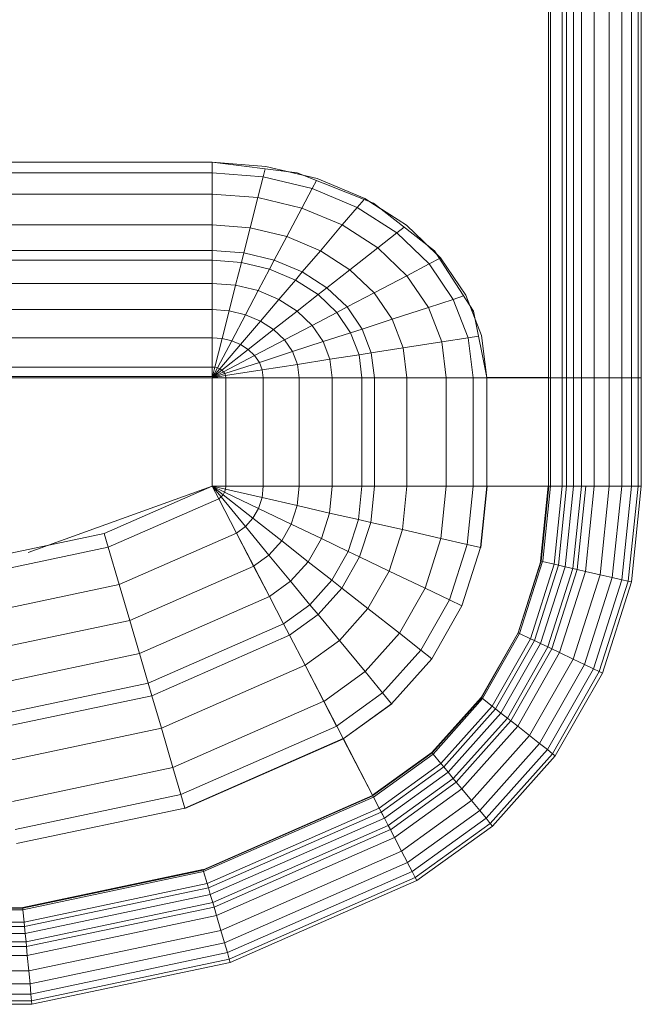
# Model space of a CAD drawing. Header units: millimetres. Extents: x 106 to 22495, y 2709 to 43185.
# Tile 23 of 76: x 10945 to 11207, y 42128 to 42544. Entities that reach past the tile are written whole.
import ezdxf

# ---------------------------------------------------------------- set-up
doc = ezdxf.new("R2010")
doc.units = ezdxf.units.MM
doc.layers.add('M-EQPM-____-OTLN', color=50, linetype='Continuous', lineweight=20)

# ---------------------------------------------------------------- blocks, each defined once
blk = doc.blocks.new('Прямая форма - 83 new-608916-В_Этаж 03_Вентиляция')
at = {"layer": 'M-EQPM-____-OTLN', "color": 253}
for p, q in [((260.87, 0), (260.87, -183.24)), ((260.84, -183.27), (260.84, 0)), ((261.6, -183.27), (261.6, 0)), ((266.64, -183.27), (266.64, 0)), ((268.48, -183.27), (268.48, 0)), ((271.3, -183.27), (271.3, 0)), ((274.68, -183.27), (274.68, 0)), ((280.15, -183.27), (280.15, 0)), ((286.45, -183.27), (286.45, 0)), ((291.73, -183.27), (291.73, 0)), ((295.82, -183.27), (295.82, 0)), ((298.6, -183.27), (298.6, 0)), ((299.99, -183.27), (299.99, 0)), ((21.39, -92.32), (118.83, -92.32)), ((118.83, -92.28), (21.4, -92.28)), ((154.66, -96.74), (118.83, -92.28)), ((118.83, -92.32), (118.83, -96.84)), ((118.83, -92.32), (141.45, -94.07)), ((118.83, -96.84), (118.83, -92.32)), ((141.2, -95.06), (140.32, -98.51)), ((141.45, -94.07), (163.2, -99.24)), ((118.83, -96.84), (21.06, -96.84)), ((118.83, -96.84), (118.83, -105.76)), ((140.32, -98.51), (118.83, -96.84)), ((118.83, -105.76), (118.83, -96.84)), ((140.32, -98.51), (138.11, -107.25)), ((160.99, -103.42), (140.32, -98.51)), ((157.58, -97.91), (150.5, -96.22)), ((186.98, -109.66), (154.66, -96.74)), ((163.2, -99.24), (183.25, -107.65)), ((160.99, -103.42), (156.64, -111.66)), ((162.8, -99.99), (160.99, -103.42)), ((180.04, -111.41), (160.99, -103.42)), ((118.83, -105.76), (18.71, -105.76)), ((118.83, -105.76), (118.83, -118.79)), ((138.11, -107.25), (118.83, -105.76)), ((118.83, -118.79), (118.83, -105.76)), ((138.11, -107.25), (134.86, -120.03)), ((156.64, -111.66), (138.11, -107.25)), ((182.92, -108.03), (180.04, -111.41)), ((183.25, -107.65), (200.82, -118.96)), ((156.64, -111.66), (150.29, -123.7)), ((173.73, -118.82), (156.64, -111.66)), ((180.04, -111.41), (173.73, -118.82)), ((196.74, -122.16), (180.04, -111.41)), ((189.8, -111.86), (185.36, -109.01)), ((212.64, -129.78), (186.98, -109.66)), ((118.83, -118.79), (16.37, -118.79)), ((118.83, -118.79), (118.83, -129.56)), ((134.86, -120.03), (118.83, -118.79)), ((118.83, -129.56), (118.83, -118.79)), ((134.86, -120.03), (132.18, -130.59)), ((150.29, -123.7), (134.86, -120.03)), ((173.73, -118.82), (164.5, -129.66)), ((188.7, -128.46), (173.73, -118.82)), ((199.83, -119.73), (196.74, -122.16)), ((200.82, -118.96), (215.24, -132.74)), ((150.29, -123.7), (145.03, -133.65)), ((164.5, -129.66), (150.29, -123.7)), ((196.74, -122.16), (188.7, -128.46)), ((210.44, -135.26), (196.74, -122.16)), ((188.7, -128.46), (176.96, -137.68)), ((200.99, -140.21), (188.7, -128.46)), ((213.45, -131.03), (209.86, -127.6)), ((118.83, -129.56), (15, -129.56)), ((118.83, -129.56), (118.83, -133.71)), ((132.18, -130.59), (118.83, -129.56)), ((118.83, -133.71), (118.83, -129.56)), ((132.18, -130.59), (131.15, -134.66)), ((145.03, -133.65), (132.18, -130.59)), ((164.5, -129.66), (156.87, -138.61)), ((176.96, -137.68), (164.5, -129.66)), ((229.11, -155.13), (212.64, -129.78)), ((215.24, -132.74), (225.96, -148.47)), ((118.83, -133.71), (14.47, -133.71)), ((118.83, -133.71), (118.83, -143.5)), ((131.15, -134.66), (118.83, -133.71)), ((118.83, -143.5), (118.83, -133.71)), ((131.15, -134.66), (128.72, -144.27)), ((143.01, -137.48), (131.15, -134.66)), ((145.03, -133.65), (143.01, -137.48)), ((156.87, -138.61), (145.03, -133.65)), ((210.44, -135.26), (200.99, -140.21)), ((214.73, -133.01), (210.44, -135.26)), ((220.62, -150.2), (210.44, -135.26)), ((143.01, -137.48), (138.23, -146.53)), ((153.93, -142.06), (143.01, -137.48)), ((156.87, -138.61), (153.93, -142.06)), ((167.24, -145.29), (156.87, -138.61)), ((176.96, -137.68), (167.24, -145.29)), ((187.18, -147.45), (176.96, -137.68)), ((200.99, -140.21), (187.18, -147.45)), ((210.13, -153.61), (200.99, -140.21)), ((118.83, -143.5), (13.23, -143.5)), ((118.83, -143.5), (118.83, -154.51)), ((128.72, -144.27), (118.83, -143.5)), ((118.83, -154.51), (118.83, -143.5)), ((128.72, -144.27), (125.98, -155.06)), ((138.23, -146.53), (128.72, -144.27)), ((153.93, -142.06), (146.99, -150.2)), ((163.51, -148.22), (153.93, -142.06)), ((167.24, -145.29), (163.51, -148.22)), ((175.76, -153.43), (167.24, -145.29)), ((138.23, -146.53), (132.86, -156.7)), ((146.99, -150.2), (138.23, -146.53)), ((163.51, -148.22), (154.68, -155.15)), ((171.37, -155.74), (163.51, -148.22)), ((187.18, -147.45), (175.76, -153.43)), ((194.78, -158.6), (187.18, -147.45)), ((224.98, -148.78), (220.62, -150.2)), ((225.96, -148.47), (232.55, -165.53)), ((146.99, -150.2), (139.2, -159.35)), ((154.68, -155.15), (146.99, -150.2)), ((175.76, -153.43), (171.37, -155.74)), ((182.09, -162.72), (175.76, -153.43)), ((210.13, -153.61), (194.78, -158.6)), ((220.62, -150.2), (210.13, -153.61)), ((215.75, -168.15), (210.13, -153.61)), ((226.89, -166.41), (220.62, -150.2)), ((229.73, -158.23), (227.69, -152.95)), ((118.83, -154.51), (11.83, -154.51)), ((118.83, -154.51), (118.83, -166.38)), ((125.98, -155.06), (118.83, -154.51)), ((118.83, -166.38), (118.83, -154.51)), ((125.98, -155.06), (123.03, -166.71)), ((132.86, -156.7), (125.98, -155.06)), ((132.86, -156.7), (127.07, -167.67)), ((139.2, -159.35), (132.86, -156.7)), ((154.68, -155.15), (144.76, -162.93)), ((160.98, -161.18), (154.68, -155.15)), ((171.37, -155.74), (160.98, -161.18)), ((177.21, -164.3), (171.37, -155.74)), ((234.78, -183.24), (229.11, -155.13)), ((139.2, -159.35), (130.79, -169.23)), ((144.76, -162.93), (139.2, -159.35)), ((160.98, -161.18), (149.32, -167.29)), ((165.67, -168.05), (160.98, -161.18)), ((194.78, -158.6), (182.09, -162.72)), ((199.45, -170.69), (194.78, -158.6)), ((144.76, -162.93), (134.05, -171.33)), ((149.32, -167.29), (144.76, -162.93)), ((177.21, -164.3), (165.67, -168.05)), ((182.09, -162.72), (177.21, -164.3)), ((180.8, -173.6), (177.21, -164.3)), ((185.98, -172.79), (182.09, -162.72)), ((231.25, -165.73), (226.89, -166.41)), ((232.55, -165.53), (234.78, -183.27)), ((118.83, -166.38), (9.11, -166.38)), ((118.83, -166.38), (118.83, -178.78)), ((123.03, -166.71), (118.83, -166.38)), ((118.83, -178.78), (118.83, -166.38)), ((123.03, -166.71), (119.94, -178.86)), ((127.07, -167.67), (121.02, -179.12)), ((130.79, -169.23), (122.01, -179.53)), ((127.07, -167.67), (123.03, -166.71)), ((130.79, -169.23), (127.07, -167.67)), ((134.05, -171.33), (130.79, -169.23)), ((149.32, -167.29), (136.73, -173.89)), ((152.71, -172.26), (149.32, -167.29)), ((165.67, -168.05), (152.71, -172.26)), ((168.55, -175.51), (165.67, -168.05)), ((215.75, -168.15), (199.45, -170.69)), ((226.89, -166.41), (215.75, -168.15)), ((217.65, -183.27), (215.75, -168.15)), ((229.01, -183.27), (226.89, -166.41)), ((134.05, -171.33), (122.88, -180.09)), ((136.73, -173.89), (123.59, -180.77)), ((136.73, -173.89), (134.05, -171.33)), ((138.72, -176.81), (136.73, -173.89)), ((152.71, -172.26), (138.72, -176.81)), ((154.8, -177.66), (152.71, -172.26)), ((180.8, -173.6), (168.55, -175.51)), ((185.98, -172.79), (180.8, -173.6)), ((182.02, -183.27), (180.8, -173.6)), ((199.45, -170.69), (185.98, -172.79)), ((187.3, -183.27), (185.98, -172.79)), ((201.03, -183.27), (199.45, -170.69)), ((138.72, -176.81), (124.12, -181.55)), ((139.94, -179.98), (138.72, -176.81)), ((154.8, -177.66), (139.94, -179.98)), ((168.55, -175.51), (154.8, -177.66)), ((155.5, -183.27), (154.8, -177.66)), ((169.53, -183.27), (168.55, -175.51)), ((118.83, -178.78), (-118.83, -178.78)), ((5.34, -182.73), (118.83, -182.73)), ((118.83, -178.78), (118.83, -182.73)), ((119.94, -178.86), (118.83, -178.78)), ((118.83, -182.73), (118.83, -178.78)), ((119.94, -178.86), (118.83, -183.27)), ((121.02, -179.12), (118.83, -183.27)), ((122.01, -179.53), (118.83, -183.27)), ((122.88, -180.09), (118.83, -183.27)), ((123.59, -180.77), (118.83, -183.27)), ((124.12, -181.55), (118.83, -183.27)), ((124.45, -182.4), (118.83, -183.27)), ((121.02, -179.12), (119.94, -178.86)), ((122.01, -179.53), (121.02, -179.12)), ((122.88, -180.09), (122.01, -179.53)), ((123.59, -180.77), (122.88, -180.09)), ((124.12, -181.55), (123.59, -180.77)), ((124.45, -182.4), (124.12, -181.55)), ((139.94, -179.98), (124.45, -182.4)), ((124.56, -183.27), (124.45, -182.4)), ((140.36, -183.27), (139.94, -179.98)), ((118.83, -183.27), (7.32, -183.27)), ((118.83, -229.07), (118.83, -183.27)), ((118.83, -183.27), (124.56, -183.27)), ((124.56, -183.27), (118.83, -183.27)), ((118.83, -183.27), (118.83, -229.07)), ((124.56, -229.09), (124.56, -183.27)), ((124.56, -183.27), (140.36, -183.27)), ((140.36, -183.27), (124.56, -183.27)), ((140.36, -229.09), (140.36, -183.27)), ((140.36, -183.27), (155.5, -183.27)), ((155.5, -183.27), (140.36, -183.27)), ((155.5, -229.09), (155.5, -183.27)), ((155.5, -183.27), (169.53, -183.27)), ((169.53, -183.27), (155.5, -183.27)), ((169.53, -229.09), (169.53, -183.27)), ((169.53, -183.27), (182.02, -183.27)), ((182.02, -183.27), (169.53, -183.27)), ((182.02, -229.09), (182.02, -183.27)), ((182.02, -183.27), (187.3, -183.27)), ((187.3, -183.27), (182.02, -183.27)), ((187.3, -229.09), (187.3, -183.27)), ((187.3, -183.27), (201.03, -183.27)), ((201.03, -183.27), (187.3, -183.27)), ((201.03, -229.09), (201.03, -183.27)), ((201.03, -183.27), (217.65, -183.27)), ((217.65, -183.27), (201.03, -183.27)), ((217.65, -229.09), (217.65, -183.27)), ((217.65, -183.27), (229.01, -183.27)), ((229.01, -183.27), (217.65, -183.27)), ((229.01, -229.09), (229.01, -183.27)), ((229.01, -183.27), (234.78, -183.27)), ((234.78, -183.27), (229.01, -183.27)), ((260.84, -183.24), (234.78, -183.24)), ((234.78, -229.09), (234.78, -183.27)), ((234.78, -183.27), (260.84, -183.27)), ((260.84, -229.09), (260.84, -183.27)), ((261.6, -183.27), (260.87, -183.27)), ((260.87, -183.27), (261.6, -183.27)), ((266.64, -183.27), (261.6, -183.27)), ((261.6, -229.09), (261.6, -183.27)), ((261.6, -183.27), (266.64, -183.27)), ((268.48, -183.27), (266.64, -183.27)), ((266.64, -229.09), (266.64, -183.27)), ((266.64, -183.27), (268.48, -183.27)), ((271.3, -183.27), (268.48, -183.27)), ((268.48, -229.09), (268.48, -183.27)), ((268.48, -183.27), (271.3, -183.27)), ((274.68, -183.27), (271.3, -183.27)), ((271.3, -229.09), (271.3, -183.27)), ((271.3, -183.27), (274.68, -183.27)), ((276.59, -183.27), (274.68, -183.27)), ((274.68, -229.09), (274.68, -183.27)), ((274.68, -183.27), (276.59, -183.27)), ((280.15, -183.27), (276.59, -183.27)), ((276.59, -183.27), (280.15, -183.27)), ((286.45, -183.27), (280.15, -183.27)), ((280.15, -229.09), (280.15, -183.27)), ((280.15, -183.27), (286.45, -183.27)), ((291.73, -183.27), (286.45, -183.27)), ((286.45, -229.09), (286.45, -183.27)), ((286.45, -183.27), (291.73, -183.27)), ((295.82, -183.27), (291.73, -183.27)), ((291.73, -229.09), (291.73, -183.27)), ((291.73, -183.27), (295.82, -183.27)), ((298.6, -183.27), (295.82, -183.27)), ((295.82, -229.09), (295.82, -183.27)), ((295.82, -183.27), (298.6, -183.27)), ((299.99, -183.27), (298.6, -183.27)), ((298.6, -229.09), (298.6, -183.27)), ((298.6, -183.27), (299.99, -183.27)), ((299.99, -229.09), (299.99, -183.27)), ((118.83, -229.09), (41.1, -257.04)), ((73.23, -249.09), (118.83, -229.07)), ((124.56, -229.09), (118.83, -229.09)), ((118.83, -229.09), (124.43, -230.37)), ((118.83, -229.09), (124.56, -229.09)), ((118.83, -229.09), (124.04, -231.59)), ((118.83, -229.09), (124.43, -230.37)), ((118.83, -229.09), (123.41, -232.69)), ((118.83, -229.09), (124.04, -231.59)), ((118.83, -229.09), (122.57, -233.63)), ((118.83, -229.09), (123.41, -232.69)), ((118.83, -229.09), (121.56, -234.36)), ((118.83, -229.09), (122.57, -233.63)), ((121.57, -234.34), (118.85, -229.09)), ((122.57, -233.63), (123.41, -232.69)), ((122.57, -233.63), (123.41, -232.69)), ((123.41, -232.69), (124.04, -231.59)), ((123.41, -232.69), (124.04, -231.59)), ((136.04, -242.61), (123.41, -232.69)), ((136.04, -242.61), (123.41, -232.69)), ((124.04, -231.59), (124.43, -230.37)), ((124.04, -231.59), (124.43, -230.37)), ((138.4, -238.46), (124.04, -231.59)), ((138.4, -238.46), (124.04, -231.59)), ((124.43, -230.37), (124.56, -229.09)), ((124.43, -230.37), (124.56, -229.09)), ((139.86, -233.89), (124.43, -230.37)), ((139.86, -233.89), (124.43, -230.37)), ((140.36, -229.09), (124.56, -229.09)), ((140.36, -229.09), (124.56, -229.09)), ((139.86, -233.89), (140.36, -229.09)), ((139.86, -233.89), (140.36, -229.09)), ((155.5, -229.09), (140.36, -229.09)), ((155.5, -229.09), (140.36, -229.09)), ((154.66, -237.26), (155.5, -229.09)), ((154.66, -237.26), (155.5, -229.09)), ((169.53, -229.09), (155.5, -229.09)), ((169.53, -229.09), (155.5, -229.09)), ((168.36, -240.39), (169.53, -229.09)), ((168.36, -240.39), (169.53, -229.09)), ((182.02, -229.09), (169.53, -229.09)), ((182.02, -229.09), (169.53, -229.09)), ((180.56, -243.17), (182.02, -229.09)), ((180.56, -243.17), (182.02, -229.09)), ((187.3, -229.09), (182.02, -229.09)), ((187.3, -229.09), (182.02, -229.09)), ((185.73, -244.35), (187.3, -229.09)), ((185.73, -244.35), (187.3, -229.09)), ((201.03, -229.09), (187.3, -229.09)), ((201.03, -229.09), (187.3, -229.09)), ((199.15, -247.41), (201.03, -229.09)), ((199.15, -247.41), (201.03, -229.09)), ((217.65, -229.09), (201.03, -229.09)), ((217.65, -229.09), (201.03, -229.09)), ((215.38, -251.11), (217.65, -229.09)), ((215.38, -251.11), (217.65, -229.09)), ((229.01, -229.09), (217.65, -229.09)), ((229.01, -229.09), (217.65, -229.09)), ((226.48, -253.64), (229.01, -229.09)), ((226.48, -253.64), (229.01, -229.09)), ((234.78, -229.09), (229.01, -229.09)), ((234.78, -229.09), (229.01, -229.09)), ((232.12, -254.93), (234.78, -229.09)), ((232.12, -254.93), (234.78, -229.09)), ((232.25, -254.96), (234.91, -229.09)), ((232.25, -254.96), (234.91, -229.09)), ((260.84, -229.09), (234.78, -229.09)), ((234.91, -229.09), (234.78, -229.09)), ((260.71, -229.09), (234.91, -229.09)), ((257.45, -260.7), (260.71, -229.09)), ((257.45, -260.7), (260.71, -229.09)), ((257.58, -260.73), (260.84, -229.09)), ((257.58, -260.73), (260.84, -229.09)), ((257.71, -260.76), (260.97, -229.09)), ((257.71, -260.76), (260.97, -229.09)), ((258.35, -260.58), (261.6, -229.09)), ((258.35, -260.58), (261.6, -229.09)), ((260.84, -229.09), (260.71, -229.09)), ((260.97, -229.09), (260.84, -229.09)), ((261.6, -229.09), (260.97, -229.09)), ((266.64, -229.09), (261.6, -229.09)), ((266.64, -229.09), (261.6, -229.09)), ((263.25, -262.03), (266.64, -229.09)), ((263.25, -262.03), (266.64, -229.09)), ((265.04, -262.43), (268.48, -229.09)), ((265.04, -262.43), (268.48, -229.09)), ((268.48, -229.09), (266.64, -229.09)), ((268.48, -229.09), (266.64, -229.09)), ((267.8, -263.06), (271.3, -229.09)), ((267.8, -263.06), (271.3, -229.09)), ((271.3, -229.09), (268.48, -229.09)), ((271.3, -229.09), (268.48, -229.09)), ((271.1, -263.82), (274.68, -229.09)), ((271.1, -263.82), (274.68, -229.09)), ((274.68, -229.09), (271.3, -229.09)), ((274.68, -229.09), (271.3, -229.09)), ((272.96, -264.24), (276.59, -229.09)), ((272.96, -264.24), (276.59, -229.09)), ((276.59, -229.09), (274.68, -229.09)), ((276.59, -229.09), (274.68, -229.09)), ((276.45, -265.04), (280.15, -229.09)), ((276.45, -265.04), (280.15, -229.09)), ((280.15, -229.09), (276.59, -229.09)), ((280.15, -229.09), (276.59, -229.09)), ((286.45, -229.09), (280.15, -229.09)), ((286.45, -229.09), (280.15, -229.09)), ((282.6, -266.44), (286.45, -229.09)), ((282.6, -266.44), (286.45, -229.09)), ((291.73, -229.09), (286.45, -229.09)), ((291.73, -229.09), (286.45, -229.09)), ((287.76, -267.61), (291.73, -229.09)), ((287.76, -267.61), (291.73, -229.09)), ((295.82, -229.09), (291.73, -229.09)), ((295.82, -229.09), (291.73, -229.09)), ((291.75, -268.53), (295.82, -229.09)), ((291.75, -268.53), (295.82, -229.09)), ((294.47, -269.15), (298.6, -229.09)), ((294.47, -269.15), (298.6, -229.09)), ((298.6, -229.09), (295.82, -229.09)), ((298.6, -229.09), (295.82, -229.09)), ((295.83, -269.46), (299.99, -229.09)), ((295.83, -269.46), (299.99, -229.09)), ((299.99, -229.09), (298.6, -229.09)), ((299.99, -229.09), (298.6, -229.09)), ((74.91, -254.82), (121.57, -234.34)), ((74.91, -254.82), (121.57, -234.34)), ((121.56, -234.36), (122.57, -233.63)), ((121.56, -234.36), (122.57, -233.63)), ((129.09, -248.88), (121.56, -234.36)), ((129.11, -248.85), (121.57, -234.34)), ((132.89, -246.14), (122.57, -233.63)), ((132.89, -246.14), (122.57, -233.63)), ((138.4, -238.46), (139.86, -233.89)), ((138.4, -238.46), (139.86, -233.89)), ((154.66, -237.26), (139.86, -233.89)), ((154.66, -237.26), (139.86, -233.89)), ((136.04, -242.61), (138.4, -238.46)), ((136.04, -242.61), (138.4, -238.46)), ((152.17, -245.06), (138.4, -238.46)), ((152.17, -245.06), (138.4, -238.46)), ((152.17, -245.06), (154.66, -237.26)), ((152.17, -245.06), (154.66, -237.26)), ((168.36, -240.39), (154.66, -237.26)), ((168.36, -240.39), (154.66, -237.26)), ((164.92, -251.17), (168.36, -240.39)), ((164.92, -251.17), (168.36, -240.39)), ((180.56, -243.17), (168.36, -240.39)), ((180.56, -243.17), (168.36, -240.39)), ((132.89, -246.14), (136.04, -242.61)), ((132.89, -246.14), (136.04, -242.61)), ((148.15, -252.12), (136.04, -242.61)), ((148.15, -252.12), (136.04, -242.61)), ((148.15, -252.12), (152.17, -245.06)), ((148.15, -252.12), (152.17, -245.06)), ((164.92, -251.17), (152.17, -245.06)), ((164.92, -251.17), (152.17, -245.06)), ((176.28, -256.6), (180.56, -243.17)), ((176.28, -256.6), (180.56, -243.17)), ((185.73, -244.35), (180.56, -243.17)), ((185.73, -244.35), (180.56, -243.17)), ((181.08, -258.9), (185.73, -244.35)), ((181.08, -258.9), (185.73, -244.35)), ((199.15, -247.41), (185.73, -244.35)), ((199.15, -247.41), (185.73, -244.35)), ((24.73, -259.3), (73.23, -249.09)), ((74.91, -254.82), (73.23, -249.09)), ((74.91, -254.82), (73.23, -249.09)), ((79.55, -270.61), (129.11, -248.85)), ((79.55, -270.61), (129.11, -248.85)), ((129.09, -248.88), (132.89, -246.14)), ((129.09, -248.88), (132.89, -246.14)), ((136.31, -262.79), (129.09, -248.88)), ((136.33, -262.77), (129.11, -248.85)), ((142.78, -258.12), (132.89, -246.14)), ((142.78, -258.12), (132.89, -246.14)), ((193.57, -264.88), (199.15, -247.41)), ((193.57, -264.88), (199.15, -247.41)), ((215.38, -251.11), (199.15, -247.41)), ((215.38, -251.11), (199.15, -247.41)), ((142.78, -258.12), (148.15, -252.12)), ((142.78, -258.12), (148.15, -252.12)), ((159.36, -260.93), (148.15, -252.12)), ((159.36, -260.93), (148.15, -252.12)), ((159.36, -260.93), (164.92, -251.17)), ((159.36, -260.93), (164.92, -251.17)), ((176.28, -256.6), (164.92, -251.17)), ((176.28, -256.6), (164.92, -251.17)), ((208.67, -272.12), (215.38, -251.11)), ((208.67, -272.12), (215.38, -251.11)), ((226.48, -253.64), (215.38, -251.11)), ((226.48, -253.64), (215.38, -251.11)), ((25.3, -265.27), (74.91, -254.82)), ((25.3, -265.27), (74.91, -254.82)), ((79.55, -270.61), (74.91, -254.82)), ((79.55, -270.61), (74.91, -254.82)), ((169.35, -268.77), (176.28, -256.6)), ((169.35, -268.77), (176.28, -256.6)), ((181.08, -258.9), (176.28, -256.6)), ((181.08, -258.9), (176.28, -256.6)), ((219, -277.06), (226.48, -253.64)), ((219, -277.06), (226.48, -253.64)), ((224.25, -279.58), (232.12, -254.93)), ((224.25, -279.58), (232.12, -254.93)), ((232.12, -254.93), (226.48, -253.64)), ((232.12, -254.93), (226.48, -253.64)), ((232.25, -254.96), (232.12, -254.93)), ((232.25, -254.96), (232.12, -254.93)), ((136.31, -262.79), (142.78, -258.12)), ((136.31, -262.79), (142.78, -258.12)), ((151.94, -269.23), (142.78, -258.12)), ((151.94, -269.23), (142.78, -258.12)), ((151.94, -269.23), (159.36, -260.93)), ((151.94, -269.23), (159.36, -260.93)), ((169.35, -268.77), (159.36, -260.93)), ((169.35, -268.77), (159.36, -260.93)), ((173.57, -272.09), (181.08, -258.9)), ((173.57, -272.09), (181.08, -258.9)), ((193.57, -264.88), (181.08, -258.9)), ((193.57, -264.88), (181.08, -258.9)), ((247.94, -290.92), (257.58, -260.73)), ((247.94, -290.92), (257.58, -260.73)), ((248.06, -290.98), (257.71, -260.76)), ((248.06, -290.98), (257.71, -260.76)), ((248.63, -291.25), (258.32, -260.9)), ((248.63, -291.25), (258.32, -260.9)), ((257.45, -260.7), (257.58, -260.73)), ((257.58, -260.73), (257.45, -260.7)), ((257.71, -260.76), (257.58, -260.73)), ((257.71, -260.76), (257.58, -260.73)), ((258.32, -260.9), (257.71, -260.76)), ((258.32, -260.9), (257.71, -260.76)), ((263.25, -262.03), (258.32, -260.9)), ((263.25, -262.03), (258.32, -260.9)), ((84, -285.74), (136.33, -262.77)), ((84, -285.74), (136.33, -262.77)), ((143, -275.69), (136.31, -262.79)), ((143.01, -275.66), (136.33, -262.77)), ((184.55, -280.71), (193.57, -264.88)), ((184.55, -280.71), (193.57, -264.88)), ((208.67, -272.12), (193.57, -264.88)), ((208.67, -272.12), (193.57, -264.88)), ((253.22, -293.45), (263.25, -262.03)), ((253.22, -293.45), (263.25, -262.03)), ((254.88, -294.24), (265.04, -262.43)), ((254.88, -294.24), (265.04, -262.43)), ((257.45, -295.47), (267.8, -263.06)), ((257.45, -295.47), (267.8, -263.06)), ((260.52, -296.94), (271.1, -263.82)), ((260.52, -296.94), (271.1, -263.82)), ((262.26, -297.78), (272.96, -264.24)), ((262.26, -297.78), (272.96, -264.24)), ((265.04, -262.43), (263.25, -262.03)), ((265.04, -262.43), (263.25, -262.03)), ((267.8, -263.06), (265.04, -262.43)), ((267.8, -263.06), (265.04, -262.43)), ((265.5, -299.33), (276.45, -265.04)), ((265.5, -299.33), (276.45, -265.04)), ((271.1, -263.82), (267.8, -263.06)), ((271.1, -263.82), (267.8, -263.06)), ((272.96, -264.24), (271.1, -263.82)), ((272.96, -264.24), (271.1, -263.82)), ((276.45, -265.04), (272.96, -264.24)), ((276.45, -265.04), (272.96, -264.24)), ((282.6, -266.44), (276.45, -265.04)), ((282.6, -266.44), (276.45, -265.04)), ((143, -275.69), (151.94, -269.23)), ((143, -275.69), (151.94, -269.23)), ((160.1, -279.12), (151.94, -269.23)), ((160.1, -279.12), (151.94, -269.23)), ((160.1, -279.12), (169.35, -268.77)), ((160.1, -279.12), (169.35, -268.77)), ((173.57, -272.09), (169.35, -268.77)), ((173.57, -272.09), (169.35, -268.77)), ((271.23, -302.07), (282.6, -266.44)), ((271.23, -302.07), (282.6, -266.44)), ((276.02, -304.37), (287.76, -267.61)), ((276.02, -304.37), (287.76, -267.61)), ((279.74, -306.15), (291.75, -268.53)), ((279.74, -306.15), (291.75, -268.53)), ((282.27, -307.36), (294.47, -269.15)), ((282.27, -307.36), (294.47, -269.15)), ((287.76, -267.61), (282.6, -266.44)), ((287.76, -267.61), (282.6, -266.44)), ((283.54, -307.97), (295.83, -269.46)), ((283.54, -307.97), (295.83, -269.46)), ((291.75, -268.53), (287.76, -267.61)), ((291.75, -268.53), (287.76, -267.61)), ((294.47, -269.15), (291.75, -268.53)), ((294.47, -269.15), (291.75, -268.53)), ((295.83, -269.46), (294.47, -269.15)), ((295.83, -269.46), (294.47, -269.15)), ((26.87, -281.7), (79.55, -270.61)), ((26.87, -281.7), (79.55, -270.61)), ((84, -285.74), (79.55, -270.61)), ((84, -285.74), (79.55, -270.61)), ((163.55, -283.3), (173.57, -272.09)), ((163.55, -283.3), (173.57, -272.09)), ((184.55, -280.71), (173.57, -272.09)), ((184.55, -280.71), (173.57, -272.09)), ((197.84, -291.15), (208.67, -272.12)), ((197.84, -291.15), (208.67, -272.12)), ((219, -277.06), (208.67, -272.12)), ((219, -277.06), (208.67, -272.12)), ((88.13, -299.76), (143.01, -275.66)), ((88.13, -299.76), (143.01, -275.66)), ((148.95, -287.16), (143, -275.69)), ((148.97, -287.14), (143.01, -275.66)), ((206.92, -298.28), (219, -277.06)), ((206.92, -298.28), (219, -277.06)), ((224.25, -279.58), (219, -277.06)), ((224.25, -279.58), (219, -277.06)), ((148.95, -287.16), (160.1, -279.12)), ((148.95, -287.16), (160.1, -279.12)), ((163.55, -283.3), (160.1, -279.12)), ((163.55, -283.3), (160.1, -279.12)), ((172.52, -294.17), (184.55, -280.71)), ((172.52, -294.17), (184.55, -280.71)), ((197.84, -291.15), (184.55, -280.71)), ((197.84, -291.15), (184.55, -280.71)), ((211.54, -301.9), (224.25, -279.58)), ((224.25, -279.58), (211.54, -301.9)), ((28.37, -297.46), (84, -285.74)), ((28.37, -297.46), (84, -285.74)), ((88.13, -299.76), (84, -285.74)), ((88.13, -299.76), (84, -285.74)), ((151.47, -292.02), (163.55, -283.3)), ((151.47, -292.02), (163.55, -283.3)), ((172.52, -294.17), (163.55, -283.3)), ((172.52, -294.17), (163.55, -283.3)), ((91.79, -312.24), (148.97, -287.14)), ((91.79, -312.24), (148.97, -287.14)), ((151.47, -292.02), (148.95, -287.16)), ((151.49, -291.99), (148.97, -287.14)), ((247.94, -290.92), (232.37, -318.27)), ((232.37, -318.27), (247.94, -290.92)), ((248.06, -290.98), (247.94, -290.92)), ((248.06, -290.98), (247.94, -290.92)), ((93.35, -317.52), (151.49, -291.99)), ((93.35, -317.52), (151.49, -291.99)), ((158.02, -304.64), (151.47, -292.02)), ((158.03, -304.61), (151.49, -291.99)), ((158.02, -304.64), (172.52, -294.17)), ((158.02, -304.64), (172.52, -294.17)), ((183.37, -307.32), (172.52, -294.17)), ((183.37, -307.32), (172.52, -294.17)), ((183.37, -307.32), (197.84, -291.15)), ((183.37, -307.32), (197.84, -291.15)), ((206.92, -298.28), (197.84, -291.15)), ((206.92, -298.28), (197.84, -291.15)), ((232.48, -318.35), (248.06, -290.98)), ((232.48, -318.35), (248.06, -290.98)), ((232.98, -318.74), (248.63, -291.25)), ((232.98, -318.74), (248.63, -291.25)), ((237.01, -321.91), (253.22, -293.45)), ((237.01, -321.91), (253.22, -293.45)), ((238.47, -323.06), (254.88, -294.24)), ((238.47, -323.06), (254.88, -294.24)), ((248.63, -291.25), (248.06, -290.98)), ((248.63, -291.25), (248.06, -290.98)), ((253.22, -293.45), (248.63, -291.25)), ((253.22, -293.45), (248.63, -291.25)), ((254.88, -294.24), (253.22, -293.45)), ((254.88, -294.24), (253.22, -293.45)), ((257.45, -295.47), (254.88, -294.24)), ((257.45, -295.47), (254.88, -294.24)), ((190.79, -316.32), (206.92, -298.28)), ((190.79, -316.32), (206.92, -298.28)), ((211.54, -301.9), (206.92, -298.28)), ((211.54, -301.9), (206.92, -298.28)), ((240.73, -324.84), (257.45, -295.47)), ((240.73, -324.84), (257.45, -295.47)), ((243.43, -326.96), (260.52, -296.94)), ((243.43, -326.96), (260.52, -296.94)), ((244.96, -328.16), (262.26, -297.78)), ((244.96, -328.16), (262.26, -297.78)), ((260.52, -296.94), (257.45, -295.47)), ((260.52, -296.94), (257.45, -295.47)), ((262.26, -297.78), (260.52, -296.94)), ((262.26, -297.78), (260.52, -296.94)), ((265.5, -299.33), (262.26, -297.78)), ((265.5, -299.33), (262.26, -297.78)), ((29.77, -312.05), (88.13, -299.76)), ((29.77, -312.05), (88.13, -299.76)), ((91.79, -312.24), (88.13, -299.76)), ((91.79, -312.24), (88.13, -299.76)), ((194.56, -320.89), (211.54, -301.9)), ((211.54, -301.9), (194.56, -320.89)), ((247.81, -330.39), (265.5, -299.33)), ((247.81, -330.39), (265.5, -299.33)), ((252.85, -334.35), (271.23, -302.07)), ((252.85, -334.35), (271.23, -302.07)), ((271.23, -302.07), (265.5, -299.33)), ((271.23, -302.07), (265.5, -299.33)), ((276.02, -304.37), (271.23, -302.07)), ((276.02, -304.37), (271.23, -302.07)), ((97.38, -331.24), (158.03, -304.61)), ((97.38, -331.24), (158.03, -304.61)), ((165.94, -319.91), (158.02, -304.64)), ((165.96, -319.88), (158.03, -304.61)), ((165.94, -319.91), (183.37, -307.32)), ((165.94, -319.91), (183.37, -307.32)), ((190.79, -316.32), (183.37, -307.32)), ((190.79, -316.32), (183.37, -307.32)), ((257.07, -337.66), (276.02, -304.37)), ((257.07, -337.66), (276.02, -304.37)), ((260.34, -340.23), (279.74, -306.15)), ((260.34, -340.23), (279.74, -306.15)), ((262.56, -341.98), (282.27, -307.36)), ((262.56, -341.98), (282.27, -307.36)), ((279.74, -306.15), (276.02, -304.37)), ((279.74, -306.15), (276.02, -304.37)), ((282.27, -307.36), (279.74, -306.15)), ((282.27, -307.36), (279.74, -306.15)), ((283.54, -307.97), (282.27, -307.36)), ((283.54, -307.97), (282.27, -307.36)), ((263.67, -342.85), (283.54, -307.97)), ((263.67, -342.85), (283.54, -307.97)), ((31.01, -325.04), (91.79, -312.24)), ((31.01, -325.04), (91.79, -312.24)), ((93.35, -317.52), (91.79, -312.24)), ((93.35, -317.52), (91.79, -312.24)), ((31.53, -330.54), (93.35, -317.52)), ((31.53, -330.54), (93.35, -317.52)), ((97.38, -331.24), (93.35, -317.52)), ((97.38, -331.24), (93.35, -317.52)), ((102.26, -347.85), (165.96, -319.88)), ((102.26, -347.85), (165.96, -319.88)), ((171.36, -330.35), (165.94, -319.91)), ((171.37, -330.33), (165.96, -319.88)), ((171.36, -330.35), (190.79, -316.32)), ((171.36, -330.35), (190.79, -316.32)), ((194.56, -320.89), (190.79, -316.32)), ((194.56, -320.89), (190.79, -316.32)), ((232.37, -318.27), (211.59, -341.52)), ((211.59, -341.52), (232.37, -318.27)), ((211.67, -341.62), (232.48, -318.35)), ((211.67, -341.62), (232.48, -318.35)), ((212.08, -342.12), (232.98, -318.74)), ((212.08, -342.12), (232.98, -318.74)), ((232.48, -318.35), (232.37, -318.27)), ((232.48, -318.35), (232.37, -318.27)), ((232.98, -318.74), (232.48, -318.35)), ((232.98, -318.74), (232.48, -318.35)), ((237.01, -321.91), (232.98, -318.74)), ((237.01, -321.91), (232.98, -318.74)), ((174.11, -335.65), (194.56, -320.89)), ((174.11, -335.65), (194.56, -320.89)), ((194.65, -320.99), (174.17, -335.77)), ((174.17, -335.77), (194.65, -320.99)), ((194.65, -320.99), (194.56, -320.89)), ((194.65, -320.99), (194.56, -320.89)), ((215.37, -346.11), (237.01, -321.91)), ((215.37, -346.11), (237.01, -321.91)), ((216.57, -347.56), (238.47, -323.06)), ((216.57, -347.56), (238.47, -323.06)), ((238.47, -323.06), (237.01, -321.91)), ((238.47, -323.06), (237.01, -321.91)), ((240.73, -324.84), (238.47, -323.06)), ((240.73, -324.84), (238.47, -323.06)), ((218.42, -349.8), (240.73, -324.84)), ((218.42, -349.8), (240.73, -324.84)), ((220.62, -352.47), (243.43, -326.96)), ((220.62, -352.47), (243.43, -326.96)), ((221.87, -353.98), (244.96, -328.16)), ((221.87, -353.98), (244.96, -328.16)), ((243.43, -326.96), (240.73, -324.84)), ((243.43, -326.96), (240.73, -324.84)), ((244.96, -328.16), (243.43, -326.96)), ((244.96, -328.16), (243.43, -326.96)), ((247.81, -330.39), (244.96, -328.16)), ((247.81, -330.39), (244.96, -328.16)), ((32.89, -344.83), (97.38, -331.24)), ((32.89, -344.83), (97.38, -331.24)), ((102.26, -347.85), (97.38, -331.24)), ((102.26, -347.85), (97.38, -331.24)), ((105.6, -359.2), (171.37, -330.33)), ((105.6, -359.2), (171.37, -330.33)), ((174.12, -335.63), (171.37, -330.33)), ((224.2, -356.81), (247.81, -330.39)), ((224.2, -356.81), (247.81, -330.39)), ((252.85, -334.35), (247.81, -330.39)), ((252.85, -334.35), (247.81, -330.39)), ((107.3, -364.97), (174.12, -335.63)), ((107.3, -364.97), (174.12, -335.63)), ((107.33, -365.1), (174.19, -335.75)), ((107.33, -365.1), (174.19, -335.75)), ((174.17, -335.77), (174.11, -335.65)), ((174.19, -335.75), (174.12, -335.63)), ((174.17, -335.77), (186.47, -359.48)), ((186.5, -359.48), (174.19, -335.75)), ((228.31, -361.79), (252.85, -334.35)), ((228.31, -361.79), (252.85, -334.35)), ((257.07, -337.66), (252.85, -334.35)), ((257.07, -337.66), (252.85, -334.35)), ((231.76, -365.97), (257.07, -337.66)), ((231.76, -365.97), (257.07, -337.66)), ((234.43, -369.21), (260.34, -340.23)), ((234.43, -369.21), (260.34, -340.23)), ((260.34, -340.23), (257.07, -337.66)), ((260.34, -340.23), (257.07, -337.66)), ((262.56, -341.98), (260.34, -340.23)), ((262.56, -341.98), (260.34, -340.23)), ((211.5, -341.42), (186.47, -359.48)), ((186.47, -359.48), (211.5, -341.42)), ((186.56, -359.58), (211.59, -341.52)), ((186.56, -359.58), (211.59, -341.52)), ((186.62, -359.7), (211.67, -341.62)), ((186.62, -359.7), (211.67, -341.62)), ((186.91, -360.29), (212.08, -342.12)), ((186.91, -360.29), (212.08, -342.12)), ((211.5, -341.42), (211.59, -341.52)), ((211.59, -341.52), (211.5, -341.42)), ((211.67, -341.62), (211.59, -341.52)), ((211.67, -341.62), (211.59, -341.52)), ((212.08, -342.12), (211.67, -341.62)), ((212.08, -342.12), (211.67, -341.62)), ((215.37, -346.11), (212.08, -342.12)), ((215.37, -346.11), (212.08, -342.12)), ((236.25, -371.41), (262.56, -341.98)), ((236.25, -371.41), (262.56, -341.98)), ((237.16, -372.51), (263.67, -342.85)), ((237.16, -372.51), (263.67, -342.85)), ((263.67, -342.85), (262.56, -341.98)), ((263.67, -342.85), (262.56, -341.98)), ((34.54, -362.11), (102.26, -347.85)), ((34.54, -362.11), (102.26, -347.85)), ((105.6, -359.2), (102.26, -347.85)), ((105.6, -359.2), (102.26, -347.85)), ((189.31, -364.92), (215.37, -346.11)), ((189.31, -364.92), (215.37, -346.11)), ((190.19, -366.61), (216.57, -347.56)), ((190.19, -366.61), (216.57, -347.56)), ((216.57, -347.56), (215.37, -346.11)), ((216.57, -347.56), (215.37, -346.11)), ((218.42, -349.8), (216.57, -347.56)), ((218.42, -349.8), (216.57, -347.56)), ((191.54, -369.2), (218.42, -349.8)), ((191.54, -369.2), (218.42, -349.8)), ((193.14, -372.31), (220.62, -352.47)), ((193.14, -372.31), (220.62, -352.47)), ((220.62, -352.47), (218.42, -349.8)), ((220.62, -352.47), (218.42, -349.8)), ((221.87, -353.98), (220.62, -352.47)), ((221.87, -353.98), (220.62, -352.47)), ((194.06, -374.06), (221.87, -353.98)), ((194.06, -374.06), (221.87, -353.98)), ((195.76, -377.34), (224.2, -356.81)), ((195.76, -377.34), (224.2, -356.81)), ((224.2, -356.81), (221.87, -353.98)), ((224.2, -356.81), (221.87, -353.98)), ((228.31, -361.79), (224.2, -356.81)), ((228.31, -361.79), (224.2, -356.81)), ((35.67, -373.93), (105.6, -359.2)), ((35.67, -373.93), (105.6, -359.2)), ((107.3, -364.97), (105.6, -359.2)), ((107.3, -364.97), (105.6, -359.2)), ((114.96, -391.04), (186.54, -359.61)), ((114.96, -391.04), (186.54, -359.61)), ((115, -391.17), (186.6, -359.73)), ((115, -391.17), (186.6, -359.73)), ((115.17, -391.77), (186.9, -360.28)), ((115.17, -391.77), (186.9, -360.28)), ((186.54, -359.6), (186.47, -359.48)), ((186.5, -359.48), (186.56, -359.6)), ((186.6, -359.72), (186.54, -359.6)), ((186.62, -359.72), (186.56, -359.6)), ((186.9, -360.3), (186.6, -359.72)), ((186.91, -360.27), (186.62, -359.72)), ((189.3, -364.93), (186.9, -360.3)), ((189.31, -364.91), (186.91, -360.27)), ((36.24, -379.93), (107.3, -364.97)), ((36.24, -379.93), (107.3, -364.97)), ((107.33, -365.1), (107.3, -364.97)), ((107.33, -365.1), (107.3, -364.97)), ((116.66, -396.81), (189.3, -364.91)), ((116.66, -396.81), (189.3, -364.91)), ((190.17, -366.62), (189.3, -364.93)), ((190.19, -366.59), (189.31, -364.91)), ((198.76, -383.13), (228.31, -361.79)), ((198.76, -383.13), (228.31, -361.79)), ((231.76, -365.97), (228.31, -361.79)), ((231.76, -365.97), (228.31, -361.79)), ((117.19, -398.64), (190.17, -366.6)), ((117.19, -398.64), (190.17, -366.6)), ((118.02, -401.46), (191.52, -369.2)), ((118.02, -401.46), (191.52, -369.2)), ((191.52, -369.21), (190.17, -366.62)), ((191.54, -369.19), (190.19, -366.59)), ((193.13, -372.32), (191.52, -369.21)), ((193.14, -372.29), (191.54, -369.19)), ((201.27, -387.98), (231.76, -365.97)), ((201.27, -387.98), (231.76, -365.97)), ((203.22, -391.74), (234.43, -369.21)), ((203.22, -391.74), (234.43, -369.21)), ((234.43, -369.21), (231.76, -365.97)), ((234.43, -369.21), (231.76, -365.97)), ((236.25, -371.41), (234.43, -369.21)), ((236.25, -371.41), (234.43, -369.21)), ((119.02, -404.84), (193.14, -372.29)), ((119.02, -404.84), (193.14, -372.29)), ((194.04, -374.07), (193.13, -372.32)), ((194.06, -374.05), (193.14, -372.29)), ((195.76, -377.33), (194.06, -374.05)), ((204.55, -394.29), (236.25, -371.41)), ((204.55, -394.29), (236.25, -371.41)), ((205.2, -395.58), (237.16, -372.51)), ((205.2, -395.58), (237.16, -372.51)), ((237.16, -372.51), (236.25, -371.41)), ((237.16, -372.51), (236.25, -371.41)), ((119.58, -406.75), (194.04, -374.05)), ((119.58, -406.75), (194.04, -374.05)), ((120.63, -410.31), (195.76, -377.33)), ((120.63, -410.31), (195.76, -377.33)), ((195.73, -377.33), (194.04, -374.07)), ((198.73, -383.11), (195.74, -377.35)), ((198.76, -383.11), (195.76, -377.33)), ((122.48, -416.6), (198.76, -383.11)), ((122.48, -416.6), (198.76, -383.11)), ((201.25, -387.96), (198.75, -383.14)), ((201.27, -387.96), (198.77, -383.14)), ((124.03, -421.88), (201.26, -387.97)), ((124.03, -421.88), (201.26, -387.97)), ((203.2, -391.72), (201.26, -387.99)), ((203.22, -391.72), (201.29, -387.99)), ((114.92, -390.91), (38.82, -406.94)), ((38.82, -406.94), (114.92, -390.91)), ((38.83, -407.07), (114.96, -391.04)), ((38.83, -407.07), (114.96, -391.04)), ((38.84, -407.21), (115, -391.17)), ((38.84, -407.21), (115, -391.17)), ((38.9, -407.83), (115.17, -391.77)), ((38.9, -407.83), (115.17, -391.77)), ((114.92, -390.91), (114.96, -391.04)), ((114.96, -391.04), (114.92, -390.91)), ((115, -391.17), (114.96, -391.04)), ((115, -391.17), (114.96, -391.04)), ((115.17, -391.77), (115, -391.17)), ((115.17, -391.77), (115, -391.17)), ((116.66, -396.81), (115.17, -391.77)), ((116.66, -396.81), (115.17, -391.77)), ((125.23, -425.96), (203.21, -391.73)), ((125.23, -425.96), (203.21, -391.73)), ((126.05, -428.75), (204.54, -394.29)), ((126.05, -428.75), (204.54, -394.29)), ((204.53, -394.28), (203.21, -391.75)), ((204.55, -394.28), (203.24, -391.75)), ((205.2, -395.58), (204.54, -394.3)), ((39.4, -413.08), (116.66, -396.81)), ((39.4, -413.08), (116.66, -396.81)), ((39.58, -414.98), (117.19, -398.64)), ((39.58, -414.98), (117.19, -398.64)), ((117.19, -398.64), (116.66, -396.81)), ((117.19, -398.64), (116.66, -396.81)), ((118.02, -401.46), (117.19, -398.64)), ((118.02, -401.46), (117.19, -398.64)), ((126.45, -430.14), (205.21, -395.56)), ((126.45, -430.14), (205.21, -395.56)), ((39.87, -417.92), (118.02, -401.46)), ((39.87, -417.92), (118.02, -401.46)), ((119.02, -404.84), (118.02, -401.46)), ((119.02, -404.84), (118.02, -401.46)), ((-38.84, -407.21), (38.84, -407.21)), ((-38.84, -407.21), (38.84, -407.21)), ((-38.83, -407.07), (38.83, -407.07)), ((-38.83, -407.07), (38.83, -407.07)), ((38.82, -406.94), (38.83, -407.07)), ((38.83, -407.07), (38.82, -406.94)), ((38.84, -407.21), (38.83, -407.07)), ((38.84, -407.21), (38.83, -407.07)), ((38.9, -407.83), (38.84, -407.21)), ((38.9, -407.83), (38.84, -407.21)), ((40.2, -421.44), (119.02, -404.84)), ((40.2, -421.44), (119.02, -404.84)), ((40.39, -423.42), (119.58, -406.75)), ((40.39, -423.42), (119.58, -406.75)), ((119.58, -406.75), (119.02, -404.84)), ((119.58, -406.75), (119.02, -404.84)), ((120.63, -410.31), (119.58, -406.75)), ((120.63, -410.31), (119.58, -406.75)), ((-38.9, -407.83), (38.9, -407.83)), ((-38.9, -407.83), (38.9, -407.83)), ((39.4, -413.08), (38.9, -407.83)), ((39.4, -413.08), (38.9, -407.83)), ((40.74, -427.13), (120.63, -410.31)), ((40.74, -427.13), (120.63, -410.31)), ((122.48, -416.6), (120.63, -410.31)), ((122.48, -416.6), (120.63, -410.31)), ((-39.58, -414.98), (39.58, -414.98)), ((-39.58, -414.98), (39.58, -414.98)), ((-39.4, -413.08), (39.4, -413.08)), ((-39.4, -413.08), (39.4, -413.08)), ((39.58, -414.98), (39.4, -413.08)), ((39.58, -414.98), (39.4, -413.08)), ((39.87, -417.92), (39.58, -414.98)), ((39.87, -417.92), (39.58, -414.98)), ((-39.86, -417.92), (39.87, -417.92)), ((-39.86, -417.92), (39.87, -417.92)), ((40.2, -421.44), (39.87, -417.92)), ((40.2, -421.44), (39.87, -417.92)), ((41.37, -433.69), (122.48, -416.6)), ((41.37, -433.69), (122.48, -416.6)), ((124.03, -421.88), (122.48, -416.6)), ((124.03, -421.88), (122.48, -416.6)), ((-40.39, -423.42), (40.39, -423.42)), ((-40.39, -423.42), (40.39, -423.42)), ((-40.2, -421.44), (40.2, -421.44)), ((-40.2, -421.44), (40.2, -421.44)), ((40.39, -423.42), (40.2, -421.44)), ((40.39, -423.42), (40.2, -421.44)), ((40.74, -427.13), (40.39, -423.42)), ((40.74, -427.13), (40.39, -423.42)), ((41.89, -439.17), (124.03, -421.88)), ((41.89, -439.17), (124.03, -421.88)), ((125.23, -425.96), (124.03, -421.88)), ((125.23, -425.96), (124.03, -421.88)), ((-40.74, -427.13), (40.74, -427.13)), ((-40.74, -427.13), (40.74, -427.13)), ((41.37, -433.69), (40.74, -427.13)), ((41.37, -433.69), (40.74, -427.13)), ((42.3, -443.43), (125.23, -425.96)), ((42.3, -443.43), (125.23, -425.96)), ((126.05, -428.75), (125.23, -425.96)), ((126.05, -428.75), (125.23, -425.96)), ((42.57, -446.33), (126.05, -428.75)), ((42.57, -446.33), (126.05, -428.75)), ((42.71, -447.77), (126.45, -430.14)), ((42.71, -447.77), (126.45, -430.14)), ((126.45, -430.14), (126.05, -428.75)), ((126.45, -430.14), (126.05, -428.75)), ((-41.37, -433.69), (41.37, -433.69)), ((-41.37, -433.69), (41.37, -433.69)), ((41.89, -439.17), (41.37, -433.69)), ((41.89, -439.17), (41.37, -433.69)), ((-41.89, -439.17), (41.89, -439.17)), ((-41.89, -439.17), (41.89, -439.17)), ((42.3, -443.43), (41.89, -439.17)), ((42.3, -443.43), (41.89, -439.17)), ((-42.3, -443.43), (42.3, -443.43)), ((-42.3, -443.43), (42.3, -443.43)), ((42.57, -446.33), (42.3, -443.43)), ((42.57, -446.33), (42.3, -443.43)), ((-42.71, -447.77), (42.71, -447.77)), ((-42.71, -447.77), (42.71, -447.77)), ((-42.57, -446.33), (42.57, -446.33)), ((-42.57, -446.33), (42.57, -446.33)), ((42.71, -447.77), (42.57, -446.33)), ((42.71, -447.77), (42.57, -446.33))]:
    blk.add_line(p, q, dxfattribs=at)
blk = doc.blocks.new('Прямая форма - FU - 054-612858-В_Этаж 03_Вентиляция')
blk.add_blockref('Прямая форма - 83 new-608916-В_Этаж 03_Вентиляция', (0, 0))
blk = doc.blocks.new('83 new_ifc_RVT-1-В_Этаж 03_Вентиляция')
at = {"layer": 'M-EQPM-____-OTLN', "color": 253, "lineweight": 20}
blk.add_blockref('Прямая форма - FU - 054-612858-В_Этаж 03_Вентиляция', (21787.83, 42575.83), dxfattribs=at)

msp = doc.modelspace()

# ---------------------------------------------------------------- block references
at = {"lineweight": 9}
msp.add_blockref('83 new_ifc_RVT-1-В_Этаж 03_Вентиляция', (-10880.44, 0), dxfattribs=at)

doc.saveas('drawing.dxf')
